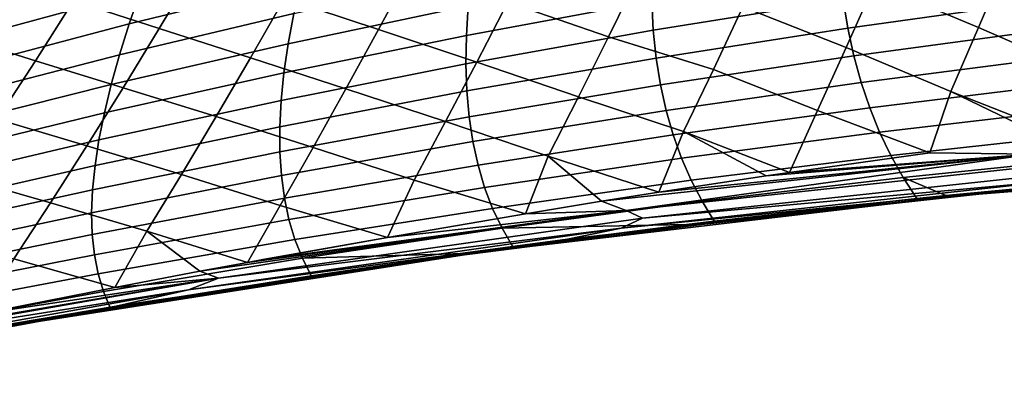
# Model space of a CAD drawing. Header units: metres. Extents: x -25 to 167, y -25 to 25.
# Tile 28 of 135: x 22.98 to 30.84, y -20.43 to -17.47. Entities that reach past the tile are written whole.
import ezdxf

# ---------------------------------------------------------------- set-up
doc = ezdxf.new("R2010")
doc.units = ezdxf.units.M
doc.layers.add('solid_12_061_372_XXX', color=7, linetype='CONTINUOUS')

msp = doc.modelspace()

# ---------------------------------------------------------------- linework, layer by layer
at = {"layer": 'solid_12_061_372_XXX'}
for points in [[(30.634199, -17.529398, 77.947906), (30.851076, -17.017643, 78.345039), (30.027073, -16.670807, 78.566765), (29.804714, -17.180918, 78.154793)], [(25.845362, -17.545237, 77.963333), (26.103178, -17.064344, 78.49054), (25.364231, -16.810013, 78.977379), (25.094206, -17.294323, 78.428062)], [(24.095301, -17.537207, 78.376938), (24.381607, -17.056498, 78.970039), (23.714607, -16.828997, 79.59021), (23.411901, -17.316317, 78.974709)], [(27.680286, -17.602058, 77.749557), (27.916451, -17.117804, 78.216057), (27.123232, -16.840975, 78.571503), (26.878298, -17.326164, 78.084129)], [(29.578444, -17.687204, 77.7285), (29.804714, -17.180918, 78.154793), (28.986563, -16.856926, 78.414551), (28.753977, -17.362255, 77.97052)], [(24.043667, -16.967276, 44.451218), (23.944624, -17.238342, 45.381168), (22.629353, -17.597662, 44.151516), (22.753042, -17.328836, 43.171986)], [(25.290848, -16.902494, 46.605164), (25.22456, -17.164919, 47.516296), (23.856083, -17.497812, 46.342838), (23.944624, -17.238342, 45.381168)], [(31.475668, -17.895256, 77.794296), (31.687687, -17.380714, 78.17849), (30.851076, -17.017643, 78.345039), (30.634199, -17.529398, 77.947906)], [(23.10738, -17.793375, 78.334969), (23.411901, -17.316317, 78.974709), (22.778519, -17.104803, 79.651276), (22.45545, -17.589457, 78.988731)], [(24.822165, -17.770718, 77.858284), (25.094206, -17.294323, 78.428062), (24.381607, -17.056498, 78.970039), (24.095301, -17.537207, 78.376938)], [(26.586304, -17.110744, 49.572971), (26.561148, -17.356489, 50.491962), (25.124269, -17.65818, 49.429516), (25.16893, -17.416735, 48.457714)], [(26.630793, -17.805475, 77.579506), (26.878298, -17.326164, 78.084129), (26.103178, -17.064344, 78.49054), (25.845362, -17.545237, 77.963333)], [(28.023029, -17.077354, 51.545132), (28.025587, -17.318411, 52.439651), (26.546778, -17.592514, 51.439987), (26.561148, -17.356489, 50.491962)], [(28.517872, -17.863123, 77.510918), (28.753977, -17.362255, 77.97052), (27.916451, -17.117804, 78.216057), (27.680286, -17.602058, 77.749557)], [(29.52737, -17.067577, 53.432487), (29.554733, -17.305275, 54.300926), (28.038652, -17.550323, 53.361889), (28.025587, -17.318411, 52.439651)], [(31.09148, -17.082102, 55.227684), (31.140495, -17.317774, 56.06842), (29.592249, -17.534365, 55.195824), (29.554733, -17.305275, 54.300926)], [(25.22456, -17.164919, 47.516296), (25.16893, -17.416735, 48.457714), (23.778467, -17.746029, 47.336304), (23.856083, -17.497812, 46.342838)], [(30.413029, -18.03817, 77.5373), (30.634199, -17.529398, 77.947906), (29.804714, -17.180918, 78.154793), (29.578444, -17.687204, 77.7285)], [(23.944624, -17.238342, 45.381168), (23.856083, -17.497812, 46.342838), (22.516401, -17.85421, 45.164276), (22.629353, -17.597662, 44.151516)], [(23.807253, -18.009029, 77.761467), (24.095301, -17.537207, 78.376938), (23.411901, -17.316317, 78.974709), (23.10738, -17.793375, 78.334969)], [(25.585356, -18.01943, 77.417244), (25.845362, -17.545237, 77.963333), (25.094206, -17.294323, 78.428062), (24.822165, -17.770718, 77.858284)], [(26.561148, -17.356489, 50.491962), (26.546778, -17.592514, 51.439987), (25.090729, -17.889313, 50.431835), (25.124269, -17.65818, 49.429516)], [(28.025587, -17.318411, 52.439651), (28.038652, -17.550323, 53.361889), (26.543289, -17.818825, 52.417198), (26.546778, -17.592514, 51.439987)], [(27.441227, -18.081484, 77.26709), (27.680286, -17.602058, 77.749557), (26.878298, -17.326164, 78.084129), (26.630793, -17.805475, 77.579506)], [(29.554733, -17.305275, 54.300926), (29.592249, -17.534365, 55.195824), (28.06229, -17.773075, 54.312019), (28.038652, -17.550323, 53.361889)], [(29.348253, -18.189964, 77.287666), (29.578444, -17.687204, 77.7285), (28.753977, -17.362255, 77.97052), (28.517872, -17.863123, 77.510918)], [(31.140495, -17.317774, 56.06842), (31.19923, -17.545351, 56.934387), (29.639952, -17.754812, 56.117363), (29.592249, -17.534365, 55.195824)], [(25.16893, -17.416735, 48.457714), (25.124269, -17.65818, 49.429516), (23.712126, -17.983255, 48.361652), (23.778467, -17.746029, 47.336304)], [(23.856083, -17.497812, 46.342838), (23.778467, -17.746029, 47.336304), (22.41465, -18.098852, 46.210331), (22.516401, -17.85421, 45.164276)], [(22.801342, -18.260506, 77.670845), (23.10738, -17.793375, 78.334969), (22.45545, -17.589457, 78.988731), (22.130688, -18.062723, 78.29982)], [(24.548298, -18.239519, 77.267868), (24.822165, -17.770718, 77.858284), (24.095301, -17.537207, 78.376938), (23.807253, -18.009029, 77.761467)], [(26.546778, -17.592514, 51.439987), (26.543289, -17.818825, 52.417198), (25.068441, -18.11017, 51.464802), (25.090729, -17.889313, 50.431835)], [(26.380816, -18.279215, 77.057434), (26.630793, -17.805475, 77.579506), (25.845362, -17.545237, 77.963333), (25.585356, -18.01943, 77.417244)], [(28.038652, -17.550323, 53.361889), (28.06229, -17.773075, 54.312019), (26.550781, -18.035427, 53.423744), (26.543289, -17.818825, 52.417198)], [(28.278275, -18.359842, 77.03553), (28.517872, -17.863123, 77.510918), (27.680286, -17.602058, 77.749557), (27.441227, -18.081484, 77.26709)], [(29.592249, -17.534365, 55.195824), (29.639952, -17.754812, 56.117363), (28.096563, -17.986647, 55.290215), (28.06229, -17.773075, 54.312019)], [(31.19923, -17.545351, 56.934387), (31.267681, -17.764782, 57.825798), (29.697866, -17.966579, 57.065742), (29.639952, -17.754812, 56.117363)], [(31.314486, -18.393215, 77.417503), (31.475668, -17.895256, 77.794296), (30.634199, -17.529398, 77.947906), (30.413029, -18.03817, 77.5373)], [(25.124269, -17.65818, 49.429516), (25.090729, -17.889313, 50.431835), (23.657244, -18.209583, 49.418995), (23.712126, -17.983255, 48.361652)], [(23.778467, -17.746029, 47.336304), (23.712126, -17.983255, 48.361652), (22.324486, -18.331886, 47.289753), (22.41465, -18.098852, 46.210331)], [(29.639952, -17.754812, 56.117363), (29.697866, -17.966579, 57.065742), (28.141531, -18.191019, 56.296646), (28.096563, -17.986647, 55.290215)], [(30.244867, -18.529499, 77.133751), (30.413029, -18.03817, 77.5373), (29.578444, -17.687204, 77.7285), (29.348253, -18.189964, 77.287666)], [(23.517704, -18.472298, 77.123466), (23.807253, -18.009029, 77.761467), (23.10738, -17.793375, 78.334969), (22.801342, -18.260506, 77.670845)], [(25.323303, -18.487238, 76.852081), (25.585356, -18.01943, 77.417244), (24.822165, -17.770718, 77.858284), (24.548298, -18.239519, 77.267868)], [(26.543289, -17.818825, 52.417198), (26.550781, -18.035427, 53.423744), (25.057535, -18.320784, 52.528545), (25.068441, -18.11017, 51.464802)], [(27.199329, -18.556377, 76.768471), (27.441227, -18.081484, 77.26709), (26.630793, -17.805475, 77.579506), (26.380816, -18.279215, 77.057434)], [(28.06229, -17.773075, 54.312019), (28.096563, -17.986647, 55.290215), (26.569349, -18.242325, 54.459778), (26.550781, -18.035427, 53.423744)], [(31.267681, -17.764782, 57.825798), (31.345846, -17.976013, 58.742863), (29.766027, -18.169626, 58.041161), (29.697866, -17.966579, 57.065742)], [(25.090729, -17.889313, 50.431835), (25.068441, -18.11017, 51.464802), (23.613981, -18.425081, 50.508438), (23.657244, -18.209583, 49.418995)], [(29.12631, -18.686525, 76.836372), (29.348253, -18.189964, 77.287666), (28.517872, -17.863123, 77.510918), (28.278275, -18.359842, 77.03553)], [(23.712126, -17.983255, 48.361652), (23.657244, -18.209583, 49.418995), (22.246124, -18.553446, 48.40263), (22.324486, -18.331886, 47.289753)], [(28.096563, -17.986647, 55.290215), (28.141531, -18.191019, 56.296646), (26.599091, -18.439524, 55.525452), (26.569349, -18.242325, 54.459778)], [(29.697866, -17.966579, 57.065742), (29.766027, -18.169626, 58.041161), (28.197262, -18.386175, 57.331486), (28.141531, -18.191019, 56.296646)], [(31.345846, -17.976013, 58.742863), (31.433722, -18.178993, 59.685799), (29.844463, -18.36392, 59.043804), (29.766027, -18.169626, 58.041161)], [(24.272793, -18.701052, 76.656631), (24.548298, -18.239519, 77.267868), (23.807253, -18.009029, 77.761467), (23.517704, -18.472298, 77.123466)], [(26.550781, -18.035427, 53.423744), (26.569349, -18.242325, 54.459778), (25.058142, -18.521187, 53.623196), (25.057535, -18.320784, 52.528545)], [(26.12846, -18.74769, 76.517723), (26.380816, -18.279215, 77.057434), (25.585356, -18.01943, 77.417244), (25.323303, -18.487238, 76.852081)], [(31.06599, -18.539318, 77.25251), (31.179686, -18.40954, 77.381767), (30.413029, -18.03817, 77.5373), (30.244867, -18.529499, 77.133751)], [(31.314486, -18.393215, 77.417503), (30.413029, -18.03817, 77.5373), (31.179686, -18.40954, 77.381767)], [(25.068441, -18.11017, 51.464802), (25.057535, -18.320784, 52.528545), (23.582506, -18.629818, 51.630093), (23.613981, -18.425081, 50.508438)], [(28.082344, -18.84362, 76.558434), (28.278275, -18.359842, 77.03553), (27.441227, -18.081484, 77.26709), (27.199329, -18.556377, 76.768471)], [(23.657244, -18.209583, 49.418995), (23.613981, -18.425081, 50.508438), (22.179766, -18.763638, 49.549053), (22.246124, -18.553446, 48.40263)], [(28.141531, -18.191019, 56.296646), (28.197262, -18.386175, 57.331486), (26.640099, -18.627028, 56.620918), (26.599091, -18.439524, 55.525452)], [(29.766027, -18.169626, 58.041161), (29.844463, -18.36392, 59.043804), (28.263813, -18.572094, 58.394913), (28.197262, -18.386175, 57.331486)], [(30.244867, -18.529499, 77.133751), (29.348253, -18.189964, 77.287666), (29.12631, -18.686525, 76.836372)], [(31.433722, -18.178993, 59.685799), (31.531309, -18.373672, 60.654819), (29.933203, -18.549417, 60.073868), (29.844463, -18.36392, 59.043804)], [(23.226894, -18.927343, 76.462761), (23.517704, -18.472298, 77.123466), (22.801342, -18.260506, 77.670845), (22.494085, -18.71805, 76.98217)], [(25.059341, -18.948977, 76.267662), (25.323303, -18.487238, 76.852081), (24.548298, -18.239519, 77.267868), (24.272793, -18.701052, 76.656631)], [(26.569349, -18.242325, 54.459778), (26.599091, -18.439524, 55.525452), (25.070387, -18.711414, 54.748882), (25.058142, -18.521187, 53.623196)], [(27.01873, -19.015198, 76.272102), (27.199329, -18.556377, 76.768471), (26.380816, -18.279215, 77.057434), (26.12846, -18.74769, 76.517723)], [(25.057535, -18.320784, 52.528545), (25.058142, -18.521187, 53.623196), (23.562979, -18.82386, 52.784069), (23.582506, -18.629818, 51.630093)], [(28.197262, -18.386175, 57.331486), (28.263813, -18.572094, 58.394913), (26.692472, -18.804842, 57.74633), (26.640099, -18.627028, 56.620918)], [(28.938387, -18.714117, 76.786362), (28.278275, -18.359842, 77.03553), (28.082344, -18.84362, 76.558434)], [(29.844463, -18.36392, 59.043804), (29.933203, -18.549417, 60.073868), (28.341253, -18.748758, 59.487099), (28.263813, -18.572094, 58.394913)], [(29.12631, -18.686525, 76.836372), (28.278275, -18.359842, 77.03553), (28.938387, -18.714117, 76.786362)], [(31.531309, -18.373672, 60.654819), (31.638603, -18.559998, 61.650135), (30.032276, -18.726086, 61.131546), (29.933203, -18.549417, 60.073868)], [(23.613981, -18.425081, 50.508438), (23.582506, -18.629818, 51.630093), (22.125599, -18.96257, 50.729107), (22.179766, -18.763638, 49.549053)], [(26.599091, -18.439524, 55.525452), (26.640099, -18.627028, 56.620918), (25.094406, -18.8915, 55.905743), (25.070387, -18.711414, 54.748882)], [(23.995838, -19.155638, 76.024399), (24.272793, -18.701052, 76.656631), (23.517704, -18.472298, 77.123466), (23.226894, -18.927343, 76.462761)], [(25.058142, -18.521187, 53.623196), (25.070387, -18.711414, 54.748882), (23.555561, -19.007278, 53.970474), (23.562979, -18.82386, 52.784069)], [(25.916851, -19.204149, 75.971382), (26.12846, -18.74769, 76.517723), (25.323303, -18.487238, 76.852081), (25.059341, -18.948977, 76.267662)], [(31.06599, -18.539318, 77.25251), (28.082344, -18.84362, 76.558434), (27.624905, -18.915886, 76.43589)], [(31.06599, -18.539318, 77.25251), (27.624905, -18.915886, 76.43589), (27.821774, -18.989882, 76.361801)], [(31.06599, -18.539318, 77.25251), (27.821774, -18.989882, 76.361801), (31.249258, -18.618824, 77.183548)], [(31.06599, -18.539318, 77.25251), (28.938387, -18.714117, 76.786362), (28.082344, -18.84362, 76.558434)], [(31.06599, -18.539318, 77.25251), (29.12631, -18.686525, 76.836372), (28.938387, -18.714117, 76.786362)], [(31.06599, -18.539318, 77.25251), (30.244867, -18.529499, 77.133751), (29.12631, -18.686525, 76.836372)], [(28.263813, -18.572094, 58.394913), (28.341253, -18.748758, 59.487099), (26.756308, -18.972973, 58.90184), (26.692472, -18.804842, 57.74633)], [(27.624905, -18.915886, 76.43589), (27.199329, -18.556377, 76.768471), (27.01873, -19.015198, 76.272102)], [(28.082344, -18.84362, 76.558434), (27.199329, -18.556377, 76.768471), (27.624905, -18.915886, 76.43589)], [(27.821774, -18.989882, 76.361801), (27.952848, -19.051481, 76.264717), (31.347687, -18.687538, 77.079903), (31.249258, -18.618824, 77.183548)], [(29.933203, -18.549417, 60.073868), (30.032276, -18.726086, 61.131546), (28.42964, -18.916149, 60.608212), (28.341253, -18.748758, 59.487099)], [(28.798698, -19.053556, 76.033478), (30.468822, -18.87372, 62.470028), (34.298908, -18.566761, 63.604424), (30.855047, -18.836504, 76.52742)], [(31.638603, -18.559998, 61.650135), (31.75029, -18.738924, 62.673355), (30.374456, -18.869991, 62.283493), (30.032276, -18.726086, 61.131546)], [(31.593893, -18.758621, 62.663979), (34.298908, -18.566761, 63.604424), (30.468822, -18.87372, 62.470028)], [(23.582506, -18.629818, 51.630093), (23.562979, -18.82386, 52.784069), (22.083824, -19.150351, 51.94289), (22.125599, -18.96257, 50.729107)], [(24.7983, -19.404573, 75.664459), (25.059341, -18.948977, 76.267662), (24.272793, -18.701052, 76.656631), (23.995838, -19.155638, 76.024399)], [(26.640099, -18.627028, 56.620918), (26.692472, -18.804842, 57.74633), (25.130325, -19.06148, 57.093903), (25.094406, -18.8915, 55.905743)], [(31.347687, -18.687538, 77.079903), (27.952848, -19.051481, 76.264717), (31.245129, -18.753784, 76.916237)], [(22.935068, -19.374495, 75.779175), (23.226894, -18.927343, 76.462761), (22.494085, -18.71805, 76.98217), (22.185913, -19.166344, 76.268784)], [(25.070387, -18.711414, 54.748882), (25.094406, -18.8915, 55.905743), (23.560419, -19.180141, 55.189426), (23.555561, -19.007278, 53.970474)], [(27.01873, -19.015198, 76.272102), (26.12846, -18.74769, 76.517723), (25.916851, -19.204149, 75.971382)], [(28.341253, -18.748758, 59.487099), (28.42964, -18.916149, 60.608212), (26.831701, -19.131424, 60.087601), (26.756308, -18.972973, 58.90184)], [(31.245129, -18.753784, 76.916237), (27.781723, -19.129972, 76.085655), (30.971752, -18.813868, 76.703812)], [(27.952848, -19.051481, 76.264717), (27.781723, -19.129972, 76.085655), (31.245129, -18.753784, 76.916237)], [(31.593893, -18.758621, 62.663979), (30.468822, -18.87372, 62.470028), (28.302759, -19.101944, 61.69656)], [(31.593893, -18.758621, 62.663979), (28.302759, -19.101944, 61.69656), (30.140779, -18.89406, 62.217236)], [(30.032276, -18.726086, 61.131546), (30.140779, -18.89406, 62.217236), (28.524853, -19.075069, 61.759438), (28.42964, -18.916149, 60.608212)], [(30.374456, -18.869991, 62.283493), (30.140779, -18.89406, 62.217236), (30.032276, -18.726086, 61.131546)], [(31.593893, -18.758621, 62.663979), (30.140779, -18.89406, 62.217236), (30.374456, -18.869991, 62.283493)], [(31.593893, -18.758621, 62.663979), (30.374456, -18.869991, 62.283493), (31.75029, -18.738924, 62.673355)], [(23.562979, -18.82386, 52.784069), (23.555561, -19.007278, 53.970474), (22.054636, -19.327091, 53.190483), (22.083824, -19.150351, 51.94289)], [(26.692472, -18.804842, 57.74633), (26.756308, -18.972973, 58.90184), (25.178276, -19.221384, 58.313496), (25.130325, -19.06148, 57.093903)], [(30.971752, -18.813868, 76.703812), (27.354507, -19.219463, 75.839172), (30.855047, -18.836504, 76.52742)], [(27.781723, -19.129972, 76.085655), (27.354507, -19.219463, 75.839172), (30.971752, -18.813868, 76.703812)], [(27.354507, -19.219463, 75.839172), (28.798698, -19.053556, 76.033478), (30.855047, -18.836504, 76.52742)], [(23.739901, -19.60327, 75.371262), (23.995838, -19.155638, 76.024399), (23.226894, -18.927343, 76.462761), (22.935068, -19.374495, 75.779175)], [(25.094406, -18.8915, 55.905743), (25.130325, -19.06148, 57.093903), (23.577713, -19.342516, 56.441029), (23.560419, -19.180141, 55.189426)], [(26.365602, -19.364649, 75.457916), (26.649452, -19.324854, 61.349331), (30.468822, -18.87372, 62.470028), (28.798698, -19.053556, 76.033478)], [(28.302759, -19.101944, 61.69656), (30.468822, -18.87372, 62.470028), (26.649452, -19.324854, 61.349331)], [(28.42964, -18.916149, 60.608212), (28.524853, -19.075069, 61.759438), (28.302759, -19.101944, 61.69656), (26.831701, -19.131424, 60.087601)], [(27.821774, -18.989882, 76.361801), (27.624905, -18.915886, 76.43589), (27.01873, -19.015198, 76.272102)], [(30.140779, -18.89406, 62.217236), (28.302759, -19.101944, 61.69656), (28.524853, -19.075069, 61.759438)], [(23.555561, -19.007278, 53.970474), (23.560419, -19.180141, 55.189426), (22.038227, -19.492899, 54.471981), (22.054636, -19.327091, 53.190483)], [(27.821774, -18.989882, 76.361801), (24.7983, -19.404573, 75.664459), (24.419426, -19.474524, 75.560036)], [(27.952848, -19.051481, 76.264717), (27.821774, -18.989882, 76.361801), (24.419426, -19.474524, 75.560036), (24.566944, -19.528767, 75.465042)], [(25.916851, -19.204149, 75.971382), (25.059341, -18.948977, 76.267662), (24.7983, -19.404573, 75.664459)], [(27.821774, -18.989882, 76.361801), (24.921753, -19.382074, 75.698349), (24.7983, -19.404573, 75.664459)], [(27.821774, -18.989882, 76.361801), (25.916851, -19.204149, 75.971382), (24.921753, -19.382074, 75.698349)], [(26.756308, -18.972973, 58.90184), (26.831701, -19.131424, 60.087601), (25.238388, -19.37125, 59.564648), (25.178276, -19.221384, 58.313496)], [(27.821774, -18.989882, 76.361801), (27.01873, -19.015198, 76.272102), (25.916851, -19.204149, 75.971382)], [(25.130325, -19.06148, 57.093903), (25.178276, -19.221384, 58.313496), (23.607609, -19.494471, 57.725391), (23.577713, -19.342516, 56.441029)], [(27.952848, -19.051481, 76.264717), (24.566944, -19.528767, 75.465042), (27.781723, -19.129972, 76.085655)], [(27.354507, -19.219463, 75.839172), (26.365602, -19.364649, 75.457916), (28.798698, -19.053556, 76.033478)], [(24.419426, -19.474524, 75.560036), (23.995838, -19.155638, 76.024399), (23.739901, -19.60327, 75.371262)], [(24.7983, -19.404573, 75.664459), (23.995838, -19.155638, 76.024399), (24.419426, -19.474524, 75.560036)], [(27.781723, -19.129972, 76.085655), (24.32935, -19.623995, 75.269592), (27.354507, -19.219463, 75.839172)], [(24.566944, -19.528767, 75.465042), (24.32935, -19.623995, 75.269592), (27.781723, -19.129972, 76.085655)], [(26.831701, -19.131424, 60.087601), (26.91736, -19.280497, 61.304192), (26.534454, -19.333183, 61.195736), (25.238388, -19.37125, 59.564648)], [(28.302759, -19.101944, 61.69656), (26.649452, -19.324854, 61.349331), (26.91736, -19.280497, 61.304192)], [(28.302759, -19.101944, 61.69656), (26.91736, -19.280497, 61.304192), (26.831701, -19.131424, 60.087601)], [(23.560419, -19.180141, 55.189426), (23.577713, -19.342516, 56.441029), (22.034794, -19.647881, 55.787476), (22.038227, -19.492899, 54.471981)], [(25.178276, -19.221384, 58.313496), (25.238388, -19.37125, 59.564648), (23.650267, -19.636074, 59.042629), (23.607609, -19.494471, 57.725391)], [(27.354507, -19.219463, 75.839172), (23.751863, -19.753397, 74.986244), (26.365602, -19.364649, 75.457916)], [(24.32935, -19.623995, 75.269592), (23.751863, -19.753397, 74.986244), (27.354507, -19.219463, 75.839172)], [(25.916851, -19.204149, 75.971382), (24.7983, -19.404573, 75.664459), (24.921753, -19.382074, 75.698349)], [(20.17733, -20.425541, 73.972656), (22.840063, -19.920715, 60.23811), (26.649452, -19.324854, 61.349331), (23.516609, -19.804514, 74.782196)], [(26.534454, -19.333183, 61.195736), (26.649452, -19.324854, 61.349331), (22.840063, -19.920715, 60.23811)], [(26.365602, -19.364649, 75.457916), (23.516609, -19.804514, 74.782196), (26.649452, -19.324854, 61.349331)], [(26.91736, -19.280497, 61.304192), (26.649452, -19.324854, 61.349331), (26.534454, -19.333183, 61.195736)], [(23.577713, -19.342516, 56.441029), (23.607609, -19.494471, 57.725391), (22.044533, -19.792147, 57.137058), (22.034794, -19.647881, 55.787476)], [(23.739901, -19.60327, 75.371262), (22.935068, -19.374495, 75.779175), (22.657982, -19.816595, 75.067406)], [(26.534454, -19.333183, 61.195736), (22.840063, -19.920715, 60.23811), (25.308727, -19.511621, 60.848644)], [(23.751863, -19.753397, 74.986244), (23.516609, -19.804514, 74.782196), (26.365602, -19.364649, 75.457916)], [(25.238388, -19.37125, 59.564648), (25.308727, -19.511621, 60.848644), (23.704439, -19.76779, 60.393993), (23.650267, -19.636074, 59.042629)], [(26.534454, -19.333183, 61.195736), (25.308727, -19.511621, 60.848644), (25.238388, -19.37125, 59.564648)], [(24.566944, -19.528767, 75.465042), (24.419426, -19.474524, 75.560036), (23.739901, -19.60327, 75.371262)], [(24.566944, -19.528767, 75.465042), (21.573248, -20.039852, 74.760315), (21.204857, -20.117588, 74.65593)], [(24.566944, -19.528767, 75.465042), (21.204857, -20.117588, 74.65593), (24.32935, -19.623995, 75.269592)], [(24.566944, -19.528767, 75.465042), (22.657982, -19.816595, 75.067406), (21.573248, -20.039852, 74.760315)], [(23.607609, -19.494471, 57.725391), (23.650267, -19.636074, 59.042629), (22.06764, -19.925808, 58.520813), (22.044533, -19.792147, 57.137058)], [(24.566944, -19.528767, 75.465042), (23.739901, -19.60327, 75.371262), (22.657982, -19.816595, 75.067406)], [(25.308727, -19.511621, 60.848644), (22.840063, -19.920715, 60.23811), (23.704439, -19.76779, 60.393993)], [(24.32935, -19.623995, 75.269592), (21.204857, -20.117588, 74.65593), (20.896019, -20.235252, 74.443283)], [(24.32935, -19.623995, 75.269592), (20.896019, -20.235252, 74.443283), (23.751863, -19.753397, 74.986244)], [(23.650267, -19.636074, 59.042629), (23.704439, -19.76779, 60.393993), (22.734156, -19.935259, 60.118725), (22.06764, -19.925808, 58.520813)], [(23.751863, -19.753397, 74.986244), (20.171791, -20.414913, 74.119453), (23.516609, -19.804514, 74.782196)], [(20.896019, -20.235252, 74.443283), (20.171791, -20.414913, 74.119453), (23.751863, -19.753397, 74.986244)], [(23.704439, -19.76779, 60.393993), (22.840063, -19.920715, 60.23811), (22.734156, -19.935259, 60.118725)], [(20.171791, -20.414913, 74.119453), (20.17733, -20.425541, 73.972656), (23.516609, -19.804514, 74.782196)]]:
    msp.add_3dface(points, dxfattribs=at)

doc.saveas('drawing.dxf')
